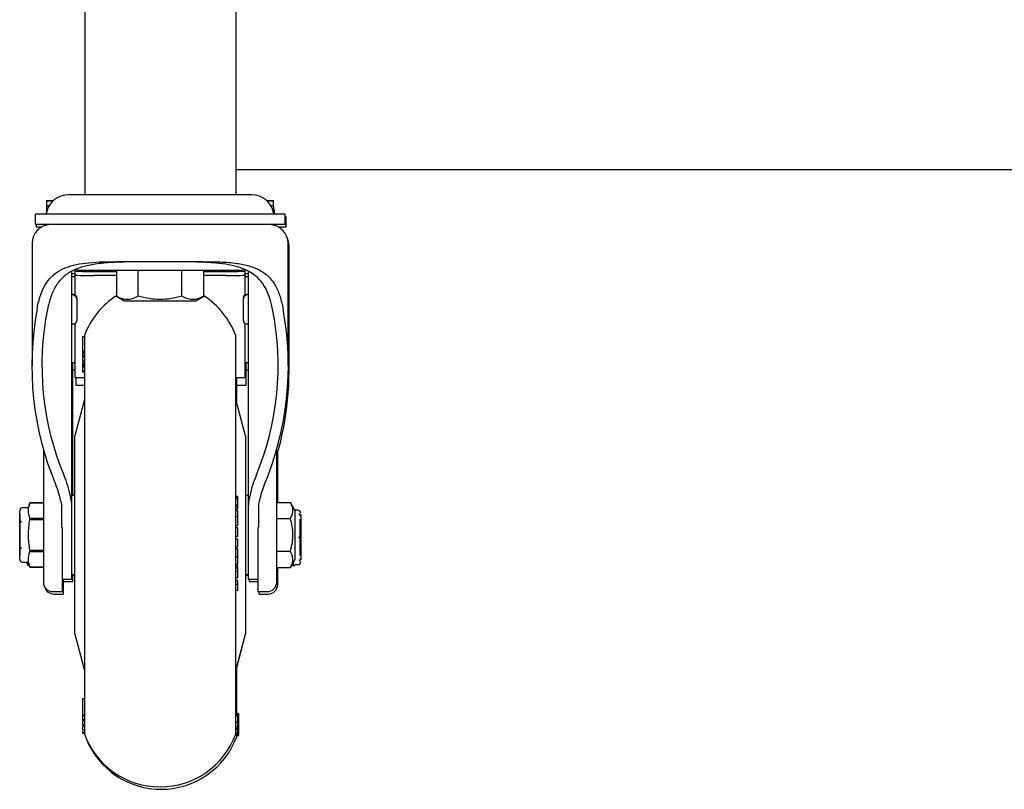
# Model space of a CAD drawing. Header units: inches. Extents: x -63 to 57, y -36 to 76.
# Tile 13 of 22: x 37 to 47, y 0 to 8. Entities that reach past the tile are written whole.
import ezdxf

# ---------------------------------------------------------------- set-up
doc = ezdxf.new("R2010")
doc.units = ezdxf.units.IN
doc.header["$MEASUREMENT"] = 0

msp = doc.modelspace()

# ---------------------------------------------------------------- linework, layer by layer
at = {"color": 7, "linetype": 'Continuous', "lineweight": 25}
for p, q in [((37.6471, 37.019), (37.6471, 5.899)), ((39.1471, 5.899), (39.1471, 34.899)), ((39.1471, 6.149), (54.3971, 6.149)), ((39.3011, 5.899), (37.4831, 5.899)), ((37.2671, 5.8419), (37.2671, 5.7882)), ((37.2671, 5.8419), (37.3348, 5.8419)), ((37.3283, 5.8359), (37.2671, 5.8359)), ((37.2913, 5.7882), (37.2671, 5.7882)), ((37.2905, 5.7867), (37.2671, 5.7867)), ((37.2671, 5.7867), (37.2671, 5.7263)), ((39.4495, 5.8419), (39.5171, 5.8419)), ((39.5171, 5.8359), (39.456, 5.8359)), ((39.5171, 5.7882), (39.4929, 5.7882)), ((39.5171, 5.7867), (39.4938, 5.7867)), ((39.5171, 5.7882), (39.5171, 5.8419)), ((39.5171, 5.7867), (39.5171, 5.7263)), ((37.1521, 5.7066), (37.1521, 5.6066)), ((39.6321, 5.7066), (37.1521, 5.7066)), ((39.5171, 5.7522), (39.5271, 5.7522)), ((39.5271, 5.7483), (39.5171, 5.7483)), ((39.5271, 5.7083), (39.5271, 5.7522)), ((39.6321, 5.6066), (39.6321, 5.7066)), ((39.6421, 5.681), (39.6321, 5.681)), ((39.6421, 5.581), (39.6421, 5.681)), ((37.1521, 5.6066), (39.6321, 5.6066)), ((37.1621, 5.6066), (37.1621, 5.581)), ((37.1621, 5.581), (37.2196, 5.581)), ((37.2671, 5.6066), (37.2671, 5.5986)), ((38.2907, 5.6066), (38.2946, 5.6014)), ((38.4901, 5.6019), (38.4936, 5.6066)), ((39.5171, 5.6066), (39.5171, 5.5986)), ((39.5646, 5.581), (39.6421, 5.581)), ((37.1221, 5.418), (37.1221, 4.2018)), ((39.6621, 4.2018), (39.6621, 5.418)), ((39.6721, 4.1778), (39.6721, 5.394)), ((37.9763, 5.236), (38.8079, 5.236)), ((37.5171, 2.0865), (37.5171, 5.1419)), ((37.5174, 5.115), (37.5171, 5.115)), ((37.5484, 5.0841), (37.5171, 5.0841)), ((37.5484, 5.1544), (37.5484, 4.9064)), ((37.6106, 5.1501), (39.1736, 5.1501)), ((37.7359, 5.1386), (37.9591, 5.1386)), ((37.9591, 5.0986), (37.7359, 5.0986)), ((37.9591, 5.1501), (37.9591, 4.8936)), ((38.1756, 4.8936), (38.1756, 5.1501)), ((38.6086, 4.8936), (38.6086, 5.1501)), ((38.8251, 4.8936), (38.8251, 5.1501)), ((38.8251, 5.1386), (39.0484, 5.1386)), ((39.0484, 5.0986), (38.8251, 5.0986)), ((39.2359, 4.9069), (39.2359, 5.1544)), ((39.2671, 5.0841), (39.2359, 5.0841)), ((39.2671, 5.115), (39.2669, 5.115)), ((39.2671, 5.1393), (39.2671, 2.0865)), ((37.535, 4.9099), (37.5171, 4.9099)), ((37.535, 4.9097), (37.535, 4.9099)), ((37.9591, 4.8936), (38.0372, 4.8485)), ((38.747, 4.8485), (38.8251, 4.8936)), ((39.2671, 4.9099), (39.2493, 4.9099)), ((37.566, 4.8789), (37.566, 4.6494)), ((38.0372, 4.8485), (38.747, 4.8485)), ((39.2183, 4.6494), (39.2183, 4.8789)), ((37.5171, 4.6178), (37.5393, 4.62)), ((37.5484, 4.6228), (37.5484, 4.0859)), ((39.2359, 4.0859), (39.2359, 4.6223)), ((39.2449, 4.62), (39.2671, 4.6178)), ((37.6221, 4.4938), (37.6421, 4.4938)), ((37.6221, 4.4938), (37.6221, 4.344)), ((37.6421, 4.5024), (37.6421, 0.5456)), ((39.1421, 0.5456), (39.1421, 4.5024)), ((37.6221, 4.348), (37.6421, 4.348)), ((37.6221, 4.347), (37.6421, 4.347)), ((37.6421, 4.3451), (37.6221, 4.3451)), ((37.6221, 4.344), (37.6421, 4.344)), ((37.6221, 4.3313), (37.6421, 4.3313)), ((37.6221, 4.3308), (37.6421, 4.3308)), ((37.6221, 4.3259), (37.6221, 4.2899)), ((37.6421, 4.3212), (37.6221, 4.3212)), ((37.6221, 4.3063), (37.6421, 4.3063)), ((37.5171, 4.2364), (37.5484, 4.2364)), ((37.5271, 2.9177), (37.5271, 4.2364)), ((37.6221, 4.2964), (37.6421, 4.2964)), ((37.6221, 4.2899), (37.6421, 4.2899)), ((37.6221, 4.2765), (37.6221, 4.2598)), ((37.6221, 4.2529), (37.6421, 4.2529)), ((37.6221, 4.2486), (37.6421, 4.2486)), ((37.6221, 4.2429), (37.6221, 4.1411)), ((37.6221, 4.2284), (37.6421, 4.2284)), ((37.6221, 4.2177), (37.6421, 4.2177)), ((37.6421, 4.2017), (37.6221, 4.2017)), ((39.2359, 4.2364), (39.2671, 4.2364)), ((39.2459, 4.0112), (39.2459, 4.2364)), ((37.5271, 4.1638), (37.5484, 4.1638)), ((37.6221, 4.1913), (37.6421, 4.1913)), ((37.6421, 4.1531), (37.6221, 4.1531)), ((37.6221, 4.1411), (37.6421, 4.1411)), ((39.2459, 4.1638), (39.2671, 4.1638)), ((37.5484, 4.0859), (37.6421, 4.0859)), ((37.5584, 4.0859), (37.5584, 4.0112)), ((37.5584, 4.0112), (37.6421, 4.0112)), ((39.1421, 4.0859), (39.2359, 4.0859)), ((39.1521, 3.8309), (39.1521, 4.0859)), ((39.1521, 4.0112), (39.2459, 4.0112)), ((37.6421, 3.8682), (37.5457, 3.5083)), ((39.2386, 3.5083), (39.1421, 3.8682)), ((37.5457, 1.5397), (37.5457, 3.5083)), ((39.2386, 3.5083), (39.2386, 1.5397)), ((39.2391, 3.46), (39.2386, 3.462)), ((37.235, 3.3629), (37.235, 2.526)), ((39.5493, 2.526), (39.5493, 3.3629)), ((39.5593, 2.8473), (39.5593, 3.3389)), ((37.101, 2.842), (37.0859, 2.8006)), ((37.235, 2.842), (37.101, 2.842)), ((37.101, 2.842), (37.235, 2.842)), ((37.526, 2.9177), (37.5171, 2.9177)), ((39.1621, 2.9057), (39.1421, 2.9057)), ((39.1621, 2.8913), (39.1421, 2.8913)), ((39.1621, 2.8816), (39.1421, 2.8816)), ((39.1621, 2.7811), (39.1621, 2.9057)), ((39.2671, 2.9177), (39.2583, 2.9177)), ((39.5493, 2.8473), (39.6852, 2.8473)), ((39.7333, 2.764), (39.6852, 2.8473)), ((37.015, 2.79), (37.015, 2.7899)), ((37.0765, 2.794), (37.03, 2.794)), ((37.4171, 2.5985), (37.4171, 2.8166)), ((39.1621, 2.8188), (39.1421, 2.8188)), ((39.1621, 2.8044), (39.1421, 2.8044)), ((39.1621, 2.7811), (39.1421, 2.7811)), ((39.1621, 2.7643), (39.1421, 2.7643)), ((39.3671, 2.8166), (39.3671, 2.5985)), ((39.7283, 2.7766), (39.7278, 2.778)), ((39.7333, 2.284), (39.7333, 2.764)), ((39.7583, 2.77), (39.7377, 2.77)), ((37, 2.6317), (37, 2.6492)), ((37.001, 2.729), (37.001, 2.6412)), ((37.015, 2.6518), (37.015, 2.6622)), ((37.101, 2.6784), (37.101, 2.6876)), ((37.235, 2.6876), (37.101, 2.6876)), ((37.101, 2.6784), (37.235, 2.6784)), ((39.1621, 2.704), (39.1421, 2.704)), ((39.5493, 2.6857), (39.6852, 2.6857)), ((39.7733, 2.7273), (39.7733, 2.7333)), ((39.7833, 2.3195), (39.7833, 2.6805)), ((39.791, 2.6453), (39.7833, 2.6531)), ((39.7883, 2.7278), (39.7883, 2.7108)), ((39.791, 2.3566), (39.791, 2.6453)), ((37.001, 2.6317), (37.001, 2.4163)), ((37.42, 2.5985), (37.42, 1.9615)), ((39.1421, 2.6184), (39.1621, 2.6184)), ((39.1421, 2.6183), (39.1621, 2.6183)), ((39.1621, 2.5933), (39.1421, 2.5933)), ((39.1621, 2.5095), (39.1621, 2.5933)), ((39.3643, 1.9615), (39.3643, 2.5985)), ((39.1621, 2.5102), (39.1421, 2.5102)), ((39.1621, 2.5095), (39.1421, 2.5095)), ((39.1621, 2.4823), (39.1421, 2.4823)), ((39.1621, 2.4816), (39.1421, 2.4816)), ((39.1621, 2.4021), (39.1621, 2.4823)), ((39.7733, 2.494), (39.7733, 2.506)), ((37, 2.3988), (37, 2.4163)), ((37.001, 2.4057), (37.001, 2.319)), ((37.015, 2.3858), (37.015, 2.3962)), ((37.101, 2.3696), (37.101, 2.3604)), ((37.235, 2.3696), (37.101, 2.3696)), ((37.101, 2.3604), (37.235, 2.3604)), ((39.1621, 2.4021), (39.1421, 2.4021)), ((39.1621, 2.387), (39.1421, 2.387)), ((39.5493, 2.3623), (39.6852, 2.3623)), ((39.7833, 2.3611), (39.7858, 2.3654)), ((37.015, 2.2581), (37.015, 2.258)), ((37.03, 2.254), (37.0765, 2.254)), ((37.0645, 2.254), (37.0841, 2.22)), ((37.0859, 2.2474), (37.101, 2.206)), ((39.1621, 2.3026), (39.1421, 2.3026)), ((39.6852, 2.2007), (39.7333, 2.284)), ((39.7162, 2.2544), (39.7133, 2.2273)), ((39.7733, 2.2727), (39.7733, 2.2667)), ((39.7883, 2.2892), (39.7883, 2.277)), ((37.101, 2.206), (37.235, 2.206)), ((37.101, 2.206), (37.101, 2.206)), ((37.235, 2.206), (37.101, 2.206)), ((39.1421, 2.2354), (39.1621, 2.2354)), ((39.1621, 2.2191), (39.1421, 2.2191)), ((39.1621, 2.1965), (39.1421, 2.1965)), ((39.1621, 2.1957), (39.1421, 2.1957)), ((39.1621, 2.1599), (39.1421, 2.1599)), ((39.1621, 2.1996), (39.1621, 2.2191)), ((39.5493, 2.2007), (39.6852, 2.2007)), ((39.6975, 2.222), (39.7278, 2.222)), ((39.7133, 2.2273), (39.7005, 2.2273)), ((39.7133, 2.2273), (39.7133, 2.222)), ((39.7278, 2.222), (39.7283, 2.2234)), ((39.7377, 2.23), (39.7583, 2.23)), ((37.42, 2.0865), (37.5171, 2.0865)), ((37.43, 2.0865), (37.43, 1.9375)), ((37.43, 2.0625), (37.5271, 2.0625)), ((37.5171, 2.1303), (37.526, 2.1303)), ((37.5271, 2.0625), (37.5271, 2.1303)), ((37.5271, 2.125), (37.5394, 2.125)), ((39.1621, 2.0992), (39.1421, 2.0992)), ((39.1621, 2.0716), (39.1421, 2.0716)), ((39.1621, 2.0702), (39.1421, 2.0702)), ((39.1621, 2.0992), (39.1621, 2.1275)), ((39.2448, 2.125), (39.2671, 2.125)), ((39.2583, 2.1303), (39.2671, 2.1303)), ((39.2671, 2.0865), (39.3643, 2.0865)), ((39.2771, 2.0865), (39.2771, 2.0625)), ((39.2771, 2.0625), (39.3643, 2.0625)), ((37.3287, 1.9615), (37.42, 1.9615)), ((39.1621, 2.0331), (39.1421, 2.0331)), ((39.1621, 1.9722), (39.1421, 1.9722)), ((39.1621, 1.9722), (39.1621, 2.0001)), ((39.3643, 1.9615), (39.4555, 1.9615)), ((39.3743, 1.9375), (39.3743, 1.9615)), ((37.3387, 1.9375), (37.43, 1.9375)), ((39.3743, 1.9375), (39.4655, 1.9375)), ((37.5457, 1.5397), (37.6421, 1.1798)), ((39.1421, 1.1798), (39.2386, 1.5397)), ((39.1521, 1.2078), (39.2391, 1.54)), ((39.1521, 0.7521), (39.1521, 1.2171)), ((37.6221, 0.9027), (37.6421, 0.9027)), ((37.6221, 0.9027), (37.6221, 0.6835)), ((37.6221, 0.7381), (37.6421, 0.7381)), ((37.6221, 0.7284), (37.6421, 0.7284)), ((37.6221, 0.6934), (37.6421, 0.6934)), ((39.1621, 0.7521), (39.1421, 0.7521)), ((39.1621, 0.7404), (39.1421, 0.7404)), ((39.1621, 0.7279), (39.1421, 0.7279)), ((39.1621, 0.7022), (39.1621, 0.7521)), ((39.1721, 0.7487), (39.1621, 0.7487)), ((39.1621, 0.7448), (39.1721, 0.7448)), ((39.1721, 0.7189), (39.1621, 0.7189)), ((39.1621, 0.716), (39.1721, 0.716)), ((39.1721, 0.7102), (39.1621, 0.7102)), ((39.1721, 0.5509), (39.1721, 0.7487)), ((37.6221, 0.6835), (37.6421, 0.6835)), ((37.6221, 0.6384), (37.6421, 0.6384)), ((37.6221, 0.6347), (37.6421, 0.6347)), ((37.6221, 0.631), (37.6421, 0.631)), ((37.6221, 0.5915), (37.6421, 0.5915)), ((37.6221, 0.5899), (37.6421, 0.5899)), ((39.1621, 0.6641), (39.1421, 0.6641)), ((39.1621, 0.6196), (39.1421, 0.6196)), ((39.1621, 0.605), (39.1421, 0.605)), ((39.1621, 0.603), (39.1421, 0.603)), ((39.1621, 0.5917), (39.1421, 0.5917)), ((39.1621, 0.5886), (39.1421, 0.5886)), ((39.1621, 0.5542), (39.1621, 0.6155)), ((37.6221, 0.5642), (37.6421, 0.5642)), ((37.6221, 0.5639), (37.6421, 0.5639)), ((37.6221, 0.558), (37.6221, 0.5565)), ((37.6221, 0.5571), (37.6421, 0.5571)), ((37.6221, 0.5564), (37.6421, 0.5564)), ((39.1621, 0.5595), (39.1421, 0.5595)), ((39.1621, 0.5576), (39.1421, 0.5576)), ((39.1621, 0.5542), (39.1421, 0.5542)), ((39.1521, 0.5216), (39.1521, 0.5532)), ((39.1721, 0.5532), (39.1521, 0.5532)), ((39.1721, 0.5509), (39.1521, 0.5509)), ((39.1721, 0.5372), (39.1521, 0.5372)), ((39.1521, 0.5371), (39.1721, 0.5371)), ((39.1721, 0.5307), (39.1521, 0.5307)), ((39.1721, 0.5303), (39.1521, 0.5303)), ((39.1721, 0.5299), (39.1521, 0.5299)), ((39.1721, 0.5674), (39.1621, 0.5674)), ((39.1721, 0.565), (39.1621, 0.565)), ((39.1721, 0.5299), (39.1721, 0.5307))]:
    msp.add_line(p, q, dxfattribs=at)
at = {"color": 7, "linetype": 'Continuous', "lineweight": 25, "flags": 128}
for points in [[(39.5242, 5.7122), (39.5181, 5.7307), (39.5171, 5.7332)], [(37.5594, 5.1565), (37.5831, 5.152), (37.6106, 5.1501)], [(39.1736, 5.1501), (39.2012, 5.152), (39.2251, 5.1565)]]:
    msp.add_lwpolyline(points, dxfattribs=at)
at = {"color": 7, "linetype": 'Continuous', "lineweight": 25}
for centre, radius, start, end in [((37.4831, 5.6776), 0.2214, 90, 169.07406), ((39.3011, 5.6776), 0.2214, 10.92594, 90), ((37.25, 5.7226), 0.016, 270, 349.07406), ((39.5342, 5.7226), 0.016, 190.92594, 270), ((37.3071, 5.418), 0.185, 90.87548, 180), ((39.4771, 5.418), 0.185, 0, 90), ((39.4871, 5.394), 0.185, 0, 26.64938), ((37.5251, 4.716), 0.3991, 86.65968, 91.11232), ((37.689, 7.5519), 2.4138, 266.65968, 271.11232), ((37.689, 7.5119), 2.4138, 266.65968, 271.11232), ((39.0952, 7.5519), 2.4138, 268.88768, 273.34032), ((39.0952, 7.5119), 2.4138, 268.88768, 273.34032), ((39.2591, 4.716), 0.3991, 88.88768, 93.34032), ((38.3921, 4.224), 0.8, 122.76985, 159.63587), ((38.3921, 4.224), 0.8, 20.36413, 57.23015), ((39.2493, 4.8789), 0.031, 89.99973, 179.99973), ((39.2507, 4.866), 0.0325, 92.60205, 179.44976), ((40.1955, 4.2056), 3.0751, 169.51296, 202.71313), ((40.0574, 4.2061), 2.8369, 168.6312, 202.69677), ((36.7268, 4.2061), 2.8369, 337.30323, 11.3688), ((36.6151, 4.2028), 3.0498, 337.14504, 10.62887), ((39.2477, 4.6493), 0.0295, 179.76552, 272.96348), ((36.5233, 4.1769), 3.1492, 343.91506, 4.66041), ((36.638, 2.7596), 0.876, 10.03405, 23.6858), ((40.1462, 2.7596), 0.876, 156.3142, 169.96595), ((36.7512, 2.7517), 0.6636, 10.03405, 23.6858), ((37.526, 2.9374), 0.0197, 270, 0), ((39.2583, 2.9374), 0.0197, 180, 270), ((40.0331, 2.7517), 0.6636, 156.3142, 169.96595), ((37.8152, 2.9415), 0.4172, 190.24453, 197.42915), ((37.6911, 2.9467), 0.1936, 190.266, 196.32414), ((37.2155, 2.8087), 0.3017, 359.81499, 16.07949), ((39.5688, 2.8087), 0.3017, 163.92051, 180.18501), ((39.0932, 2.9467), 0.1936, 343.67586, 349.734), ((38.9691, 2.9415), 0.4172, 342.57085, 349.75547), ((37.03, 2.764), 0.03, 90, 120), ((37.0765, 2.804), 0.01, 270, 340), ((39.7377, 2.78), 0.01, 200, 270), ((39.7583, 2.74), 0.03, 0, 90), ((37.03, 2.284), 0.03, 240, 270), ((37.0765, 2.244), 0.01, 20, 90), ((39.7583, 2.26), 0.03, 270, 0), ((39.7377, 2.22), 0.01, 90, 160), ((37.3287, 2.0553), 0.0937, 180, 270), ((37.526, 2.1106), 0.0197, 0, 90), ((39.2583, 2.1106), 0.0197, 90, 180), ((39.4555, 2.0553), 0.0938, 270, 0), ((37.3387, 2.0313), 0.0938, 194.64917, 270), ((39.4655, 2.0313), 0.0938, 270, 0), ((38.3921, 0.824), 0.8, 200.36413, 339.63587), ((38.4021, 0.8), 0.8, 201.68877, 339.63587)]:
    msp.add_arc(centre, radius, start, end, dxfattribs=at)
for points, knots in [([(39.48, 5.603), (39.4784, 5.603), (39.4752, 5.603), (39.4491, 5.603), (39.4096, 5.603), (39.3597, 5.603), (39.285, 5.603), (39.1904, 5.603), (39.0793, 5.603), (38.9891, 5.603), (38.8934, 5.603), (38.7626, 5.603), (38.5951, 5.603), (38.4142, 5.603), (38.2581, 5.603), (38.1235, 5.603), (38.0003, 5.603), (37.8909, 5.603), (37.7629, 5.603), (37.6465, 5.603), (37.5463, 5.603), (37.4805, 5.603), (37.4245, 5.603), (37.3653, 5.603), (37.315, 5.603), (37.3078, 5.603), (37.3043, 5.603)], [0, 0, 0, 0, 0.038828, 0.07886, 0.120021, 0.152194, 0.184373, 0.250006, 0.282863, 0.315727, 0.3479, 0.380079, 0.441783, 0.5, 0.538827, 0.57886, 0.620021, 0.652194, 0.684373, 0.750006, 0.782863, 0.815727, 0.8479, 0.880079, 0.941783, 1, 1, 1, 1]), ([(37.1718, 4.7653), (37.1802, 4.8055), (37.1972, 4.8857), (37.2385, 4.9872), (37.2954, 5.0708), (37.3683, 5.1347), (37.4571, 5.1795), (37.5622, 5.2099), (37.6848, 5.2272), (37.824, 5.2352), (37.9249, 5.2357), (37.9763, 5.236)], [0, 0, 0, 0, 0.108402, 0.216766, 0.325321, 0.433893, 0.53969, 0.645552, 0.762244, 0.878999, 1, 1, 1, 1]), ([(39.508, 4.7653), (39.499, 4.8044), (39.481, 4.8827), (39.4376, 4.9818), (39.3781, 5.0634), (39.3024, 5.126), (39.2111, 5.1703), (39.1041, 5.201), (38.9807, 5.2198), (38.8355, 5.2302), (38.6728, 5.2346), (38.4903, 5.2355), (38.2997, 5.2358), (38.1056, 5.2344), (37.9192, 5.2294), (37.7569, 5.215), (37.6223, 5.1871), (37.5133, 5.1452), (37.424, 5.0822), (37.355, 4.9974), (37.3057, 4.8919), (37.286, 4.8075), (37.2762, 4.7653)], [0, 0, 0, 0, 0.044413, 0.088807, 0.133297, 0.177793, 0.220891, 0.264014, 0.31119, 0.358387, 0.413385, 0.468389, 0.528332, 0.588273, 0.648841, 0.709374, 0.757903, 0.806394, 0.855183, 0.903957, 0.951967, 1, 1, 1, 1]), ([(38.8079, 5.236), (38.8688, 5.2356), (38.9906, 5.2349), (39.1473, 5.2228), (39.2791, 5.1964), (39.3865, 5.1538), (39.4738, 5.0882), (39.5395, 5.0004), (39.5854, 4.8926), (39.6034, 4.8078), (39.6125, 4.7653)], [0, 0, 0, 0, 0.143858, 0.287623, 0.407974, 0.52822, 0.649282, 0.770303, 0.885128, 1, 1, 1, 1]), ([(37.566, 4.8663), (37.5659, 4.8682), (37.5657, 4.8722), (37.5639, 4.878), (37.5611, 4.8836), (37.5557, 4.8904), (37.5469, 4.8967), (37.5389, 4.8979), (37.535, 4.8985)], [0, 0, 0, 0, 0.113322, 0.232719, 0.35742, 0.488015, 0.750116, 1, 1, 1, 1]), ([(38.1756, 4.8936), (38.1568, 4.8839), (38.1188, 4.8643), (38.0626, 4.8572), (38.0087, 4.8677), (37.9758, 4.8849), (37.9591, 4.8936)], [0, 0, 0, 0, 0.264614, 0.534966, 0.765352, 1, 1, 1, 1]), ([(38.6086, 4.8936), (38.5735, 4.8844), (38.5025, 4.866), (38.3929, 4.8571), (38.2825, 4.8659), (38.2115, 4.8843), (38.1756, 4.8936)], [0, 0, 0, 0, 0.247728, 0.499998, 0.747254, 1, 1, 1, 1]), ([(38.8251, 4.8936), (38.8063, 4.8839), (38.7684, 4.8643), (38.7121, 4.8572), (38.6583, 4.8677), (38.6253, 4.8849), (38.6086, 4.8936)], [0, 0, 0, 0, 0.264614, 0.534966, 0.765352, 1, 1, 1, 1]), ([(37.535, 4.6199), (37.5389, 4.6201), (37.5469, 4.6207), (37.5557, 4.6262), (37.561, 4.6325), (37.5639, 4.6379), (37.5657, 4.6436), (37.5659, 4.6475), (37.566, 4.6494)], [0, 0, 0, 0, 0.248231, 0.511595, 0.640964, 0.765086, 0.884546, 1, 1, 1, 1]), ([(37.6221, 4.341), (37.6221, 4.34), (37.6221, 4.337), (37.6221, 4.3334), (37.6221, 4.332), (37.6221, 4.3313)], [0, 0, 0, 0, 0.208448, 0.600678, 1, 1, 1, 1]), ([(37.6221, 4.281), (37.6221, 4.2786), (37.6221, 4.2688), (37.6221, 4.2597), (37.6221, 4.2548), (37.6221, 4.2529)], [0, 0, 0, 0, 0.168428, 0.685409, 1, 1, 1, 1]), ([(39.2391, 3.46), (39.2391, 3.4564), (39.2391, 3.4493), (39.2391, 3.3922), (39.2391, 3.3036), (39.2391, 3.1827), (39.2391, 3.0579), (39.2391, 2.9679), (39.2391, 2.9342)], [0, 0, 0, 0, 0.178662, 0.357324, 0.535985, 0.714647, 0.893309, 1, 1, 1, 1]), ([(37.101, 2.6876), (37.0938, 2.7129), (37.0792, 2.7643), (37.0936, 2.8158), (37.101, 2.842)], [0, 0, 0, 0, 0.491744, 1, 1, 1, 1]), ([(39.6852, 2.6857), (39.6924, 2.6997), (39.707, 2.7281), (39.7123, 2.7701), (39.7045, 2.8103), (39.6916, 2.8349), (39.6852, 2.8473)], [0, 0, 0, 0, 0.264614, 0.534966, 0.765352, 1, 1, 1, 1]), ([(37.015, 2.7899), (37.0136, 2.789), (37.0108, 2.7872), (37.0072, 2.7836), (37.0042, 2.7795), (37.0019, 2.7748), (37.0003, 2.7695), (37.0001, 2.7658), (37, 2.7639)], [0, 0, 0, 0, 0.15878, 0.322165, 0.480945, 0.644327, 0.819064, 1, 1, 1, 1]), ([(37, 2.6492), (37, 2.6652), (37, 2.6978), (37, 2.7338), (37, 2.7582), (37, 2.762), (37, 2.7639)], [0, 0, 0, 0, 0.246075, 0.5, 0.753925, 1, 1, 1, 1]), ([(39.1621, 2.704), (39.1621, 2.7094), (39.1621, 2.7202), (39.1621, 2.7343), (39.1621, 2.746), (39.1621, 2.7541), (39.1621, 2.7602), (39.1621, 2.7629), (39.1621, 2.7643)], [0, 0, 0, 0, 0.21962, 0.446407, 0.61342, 0.785256, 0.891976, 1, 1, 1, 1]), ([(37, 2.6492), (37.0001, 2.65), (37.0002, 2.6517), (37.0016, 2.6541), (37.0036, 2.6565), (37.0065, 2.6586), (37.0103, 2.6606), (37.0134, 2.6616), (37.015, 2.6622)], [0, 0, 0, 0, 0.158842, 0.322289, 0.481131, 0.644581, 0.819194, 1, 1, 1, 1]), ([(37.015, 2.6518), (37.0136, 2.6513), (37.0108, 2.6504), (37.0072, 2.6486), (37.0042, 2.6465), (37.0019, 2.6442), (37.0003, 2.6416), (37.0001, 2.6397), (37, 2.6388)], [0, 0, 0, 0, 0.15878, 0.322165, 0.480945, 0.644327, 0.819064, 1, 1, 1, 1]), ([(37, 2.4092), (37, 2.4271), (37, 2.4635), (37, 2.524), (37, 2.5845), (37, 2.6209), (37, 2.6388)], [0, 0, 0, 0, 0.246075, 0.5, 0.753925, 1, 1, 1, 1]), ([(37.101, 2.3696), (37.0938, 2.4202), (37.0792, 2.5231), (37.0936, 2.6261), (37.101, 2.6784)], [0, 0, 0, 0, 0.491744, 1, 1, 1, 1]), ([(39.1621, 2.6184), (39.1621, 2.6204), (39.1621, 2.6241), (39.1621, 2.6425), (39.1621, 2.6648), (39.1621, 2.6862), (39.1621, 2.6994), (39.1621, 2.704)], [0, 0, 0, 0, 0.243219, 0.470454, 0.672886, 0.885729, 1, 1, 1, 1]), ([(39.6852, 2.3623), (39.6924, 2.3904), (39.707, 2.4471), (39.7123, 2.5312), (39.7045, 2.6115), (39.6916, 2.6608), (39.6852, 2.6857)], [0, 0, 0, 0, 0.264614, 0.534966, 0.765352, 1, 1, 1, 1]), ([(39.7733, 2.7333), (39.7747, 2.7325), (39.7775, 2.7309), (39.7811, 2.7278), (39.7841, 2.7243), (39.7864, 2.7202), (39.7879, 2.7156), (39.7882, 2.7124), (39.7883, 2.7108)], [0, 0, 0, 0, 0.15878, 0.322165, 0.480945, 0.644327, 0.819064, 1, 1, 1, 1]), ([(39.7883, 2.7048), (39.7882, 2.7062), (39.788, 2.7091), (39.7867, 2.7134), (39.7846, 2.7174), (39.7817, 2.7212), (39.778, 2.7246), (39.7748, 2.7264), (39.7733, 2.7273)], [0, 0, 0, 0, 0.158842, 0.322289, 0.481131, 0.644581, 0.819194, 1, 1, 1, 1]), ([(39.7883, 2.7048), (39.7883, 2.6934), (39.7883, 2.6701), (39.7883, 2.6211), (39.7883, 2.5654), (39.7883, 2.5256), (39.7883, 2.506)], [0, 0, 0, 0, 0.246075, 0.5, 0.753925, 1, 1, 1, 1]), ([(37.235, 2.526), (37.235, 2.4974), (37.235, 2.4385), (37.235, 2.3511), (37.235, 2.2669), (37.235, 2.1917), (37.235, 2.1304), (37.235, 2.0868), (37.235, 2.0603), (37.235, 2.0569), (37.235, 2.0553)], [0, 0, 0, 0, 0.116516, 0.240011, 0.368641, 0.5, 0.631359, 0.759989, 0.883484, 1, 1, 1, 1]), ([(39.5493, 2.0553), (39.5493, 2.0564), (39.5493, 2.0588), (39.5493, 2.079), (39.5493, 2.112), (39.5493, 2.1595), (39.5493, 2.2198), (39.5493, 2.2903), (39.5493, 2.3672), (39.5493, 2.4466), (39.5493, 2.5), (39.5493, 2.526)], [0, 0, 0, 0, 0.10567, 0.211341, 0.322088, 0.4365, 0.552835, 0.669171, 0.783582, 0.89433, 1, 1, 1, 1]), ([(39.7733, 2.506), (39.7747, 2.506), (39.7775, 2.506), (39.7811, 2.506), (39.7841, 2.506), (39.7864, 2.506), (39.7879, 2.506), (39.7882, 2.506), (39.7883, 2.506)], [0, 0, 0, 0, 0.15878, 0.322165, 0.480945, 0.644327, 0.819064, 1, 1, 1, 1]), ([(39.7883, 2.494), (39.7882, 2.494), (39.788, 2.494), (39.7867, 2.494), (39.7846, 2.494), (39.7817, 2.494), (39.778, 2.494), (39.7748, 2.494), (39.7733, 2.494)], [0, 0, 0, 0, 0.158842, 0.322289, 0.481131, 0.644581, 0.819194, 1, 1, 1, 1]), ([(39.7883, 2.494), (39.7883, 2.4744), (39.7883, 2.4346), (39.7883, 2.3789), (39.7883, 2.3299), (39.7883, 2.3066), (39.7883, 2.2952)], [0, 0, 0, 0, 0.246075, 0.5, 0.753925, 1, 1, 1, 1]), ([(37, 2.4092), (37.0001, 2.4084), (37.0002, 2.4067), (37.0016, 2.4043), (37.0036, 2.4019), (37.0065, 2.3998), (37.0103, 2.3978), (37.0134, 2.3968), (37.015, 2.3962)], [0, 0, 0, 0, 0.158842, 0.322289, 0.481131, 0.644581, 0.819194, 1, 1, 1, 1]), ([(37, 2.2841), (37, 2.286), (37, 2.2898), (37, 2.3142), (37, 2.3502), (37, 2.3828), (37, 2.3988)], [0, 0, 0, 0, 0.246075, 0.5, 0.753925, 1, 1, 1, 1]), ([(37.015, 2.3858), (37.0136, 2.3863), (37.0108, 2.3872), (37.0072, 2.389), (37.0042, 2.3911), (37.0019, 2.3934), (37.0003, 2.396), (37.0001, 2.3979), (37, 2.3988)], [0, 0, 0, 0, 0.15878, 0.322165, 0.480945, 0.644327, 0.819064, 1, 1, 1, 1]), ([(37.101, 2.206), (37.0938, 2.2313), (37.0792, 2.2828), (37.0936, 2.3343), (37.101, 2.3604)], [0, 0, 0, 0, 0.491744, 1, 1, 1, 1]), ([(39.1621, 2.3026), (39.1621, 2.3134), (39.1621, 2.3329), (39.1621, 2.3579), (39.1621, 2.376), (39.1621, 2.3847), (39.1621, 2.3864), (39.1621, 2.387)], [0, 0, 0, 0, 0.26663, 0.477882, 0.688638, 0.90229, 1, 1, 1, 1]), ([(39.6852, 2.2007), (39.6923, 2.2147), (39.7068, 2.2431), (39.7149, 2.2981), (39.6967, 2.3375), (39.6852, 2.3623)], [0, 0, 0, 0, 0.264874, 0.535491, 1, 1, 1, 1]), ([(37, 2.2841), (37.0001, 2.2824), (37.0002, 2.279), (37.0016, 2.2741), (37.0036, 2.2695), (37.0065, 2.2651), (37.0103, 2.2612), (37.0134, 2.2591), (37.015, 2.2581)], [0, 0, 0, 0, 0.158842, 0.322289, 0.481131, 0.644581, 0.819194, 1, 1, 1, 1]), ([(39.1621, 2.2366), (39.1621, 2.2368), (39.1621, 2.2372), (39.1621, 2.2478), (39.1621, 2.2663), (39.1621, 2.2859), (39.1621, 2.2983), (39.1621, 2.3026)], [0, 0, 0, 0, 0.101361, 0.372835, 0.628689, 0.872839, 1, 1, 1, 1]), ([(39.7733, 2.2727), (39.7747, 2.2735), (39.7775, 2.2751), (39.7811, 2.2782), (39.7841, 2.2817), (39.7864, 2.2858), (39.7879, 2.2904), (39.7882, 2.2936), (39.7883, 2.2952)], [0, 0, 0, 0, 0.15878, 0.322165, 0.480945, 0.644327, 0.819064, 1, 1, 1, 1]), ([(39.7883, 2.2892), (39.7882, 2.2878), (39.788, 2.2849), (39.7867, 2.2806), (39.7846, 2.2766), (39.7817, 2.2728), (39.778, 2.2694), (39.7748, 2.2676), (39.7733, 2.2667)], [0, 0, 0, 0, 0.158842, 0.322289, 0.481131, 0.644581, 0.819194, 1, 1, 1, 1]), ([(37.0959, 2.22), (37.0938, 2.22), (37.0855, 2.22), (37.0852, 2.22), (37.085, 2.22)], [0, 0, 0, 0, 0.255536, 1, 1, 1, 1]), ([(39.1621, 2.1599), (39.1621, 2.165), (39.1621, 2.1749), (39.1621, 2.1866), (39.1621, 2.1932), (39.1621, 2.195), (39.1621, 2.1957)], [0, 0, 0, 0, 0.302736, 0.582062, 0.821502, 1, 1, 1, 1]), ([(39.1621, 2.1275), (39.1621, 2.1308), (39.1621, 2.1373), (39.1621, 2.146), (39.1621, 2.1535), (39.1621, 2.1578), (39.1621, 2.1599)], [0, 0, 0, 0, 0.304744, 0.609523, 0.804319, 1, 1, 1, 1]), ([(39.5593, 2.0313), (39.5593, 2.033), (39.5593, 2.0364), (39.5593, 2.0581), (39.5593, 2.0928), (39.5593, 2.14), (39.5593, 2.1808), (39.5593, 2.2007)], [0, 0, 0, 0, 0.193843, 0.387686, 0.590843, 0.800721, 1, 1, 1, 1]), ([(39.1621, 2.0331), (39.1621, 2.038), (39.1621, 2.0469), (39.1621, 2.0583), (39.1621, 2.0663), (39.1621, 2.0689), (39.1621, 2.0702)], [0, 0, 0, 0, 0.291344, 0.529316, 0.768086, 1, 1, 1, 1]), ([(39.2391, 2.1133), (39.2391, 2.0633), (39.2391, 1.9567), (39.2391, 1.8171), (39.2391, 1.6965), (39.2391, 1.6078), (39.2391, 1.5507), (39.2391, 1.5436), (39.2391, 1.54)], [0, 0, 0, 0, 0.150135, 0.320108, 0.490081, 0.660054, 0.830027, 1, 1, 1, 1]), ([(39.1621, 2.0001), (39.1621, 2.0033), (39.1621, 2.0097), (39.1621, 2.0185), (39.1621, 2.0262), (39.1621, 2.0308), (39.1621, 2.0331)], [0, 0, 0, 0, 0.296014, 0.592104, 0.795514, 1, 1, 1, 1]), ([(39.1621, 0.6641), (39.1621, 0.6666), (39.1621, 0.6717), (39.1621, 0.6792), (39.1621, 0.686), (39.1621, 0.692), (39.1621, 0.6974), (39.1621, 0.7006), (39.1621, 0.7022)], [0, 0, 0, 0, 0.148643, 0.302112, 0.487331, 0.677402, 0.838592, 1, 1, 1, 1]), ([(37.6221, 0.6721), (37.6221, 0.6664), (37.6221, 0.6528), (37.6221, 0.643), (37.6221, 0.6392), (37.6221, 0.6384)], [0, 0, 0, 0, 0.362977, 0.86466, 1, 1, 1, 1]), ([(37.6221, 0.6585), (37.6221, 0.6556), (37.6221, 0.6525), (37.6221, 0.6494), (37.6221, 0.6491)], [0, 0, 0, 0, 0.927714, 1, 1, 1, 1]), ([(37.6221, 0.625), (37.6221, 0.6229), (37.6221, 0.6164), (37.6221, 0.6079), (37.6221, 0.5997), (37.6221, 0.5953), (37.6221, 0.5928), (37.6221, 0.5919), (37.6221, 0.5915)], [0, 0, 0, 0, 0.12013, 0.364608, 0.586747, 0.816143, 0.907879, 1, 1, 1, 1]), ([(39.1621, 0.6196), (39.1621, 0.6214), (39.1621, 0.6244), (39.1621, 0.6349), (39.1621, 0.6461), (39.1621, 0.6564), (39.1621, 0.6624), (39.1621, 0.6641)], [0, 0, 0, 0, 0.287234, 0.489468, 0.690901, 0.912031, 1, 1, 1, 1]), ([(37.6221, 0.5774), (37.6221, 0.5771), (37.6221, 0.5736), (37.6221, 0.5692), (37.6221, 0.5655), (37.6221, 0.5645), (37.6221, 0.5642)], [0, 0, 0, 0, 0.037669, 0.420354, 0.817877, 1, 1, 1, 1]), ([(39.1721, 0.5372), (39.1721, 0.5379), (39.1721, 0.539), (39.1721, 0.5426), (39.1721, 0.544)], [0, 0, 0, 0, 0.607496, 1, 1, 1, 1]), ([(39.1721, 0.5377), (39.1721, 0.5374), (39.1721, 0.5359), (39.1721, 0.5367), (39.1721, 0.5372)], [0, 0, 0, 0, 0.243229, 1, 1, 1, 1])]:
    msp.add_open_spline(points, degree=3, knots=knots, dxfattribs=at)
msp.add_open_spline([(37.566, 4.8789), (37.5655, 4.8829), (37.5646, 4.891), (37.5574, 4.9012), (37.5472, 4.9083), (37.5391, 4.9093), (37.535, 4.9097)], degree=3, dxfattribs=at)

doc.saveas('drawing.dxf')
